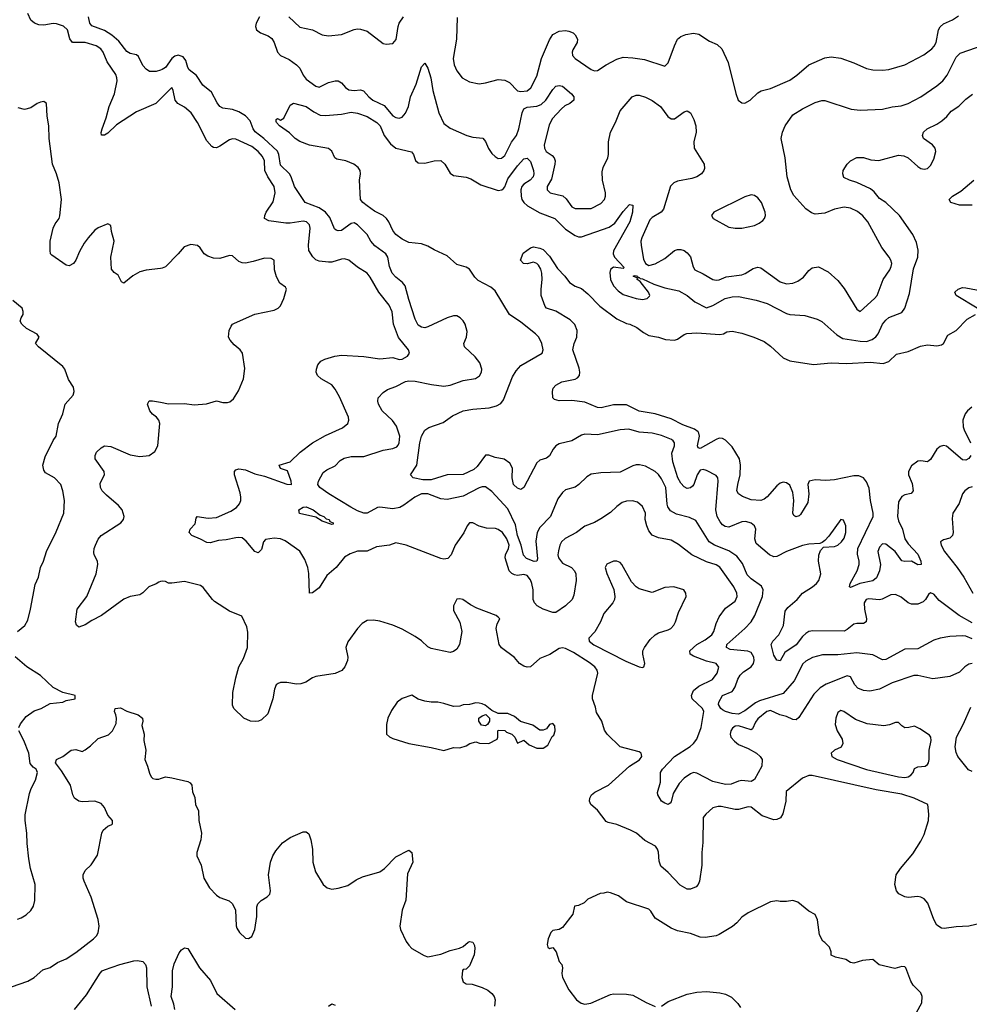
# Model space of a CAD drawing. Header units: inches. Extents: x 1934316 to 2140091, y 524953 to 667329.
# Tile 165 of 256: x 2039120 to 2045052, y 601422 to 607573. Entities that reach past the tile are written whole.
import ezdxf

# ---------------------------------------------------------------- set-up
doc = ezdxf.new("R2010")
doc.units = ezdxf.units.IN
doc.header["$MEASUREMENT"] = 0
doc.layers.add('C0630', color=7, linetype='Continuous')
doc.layers.add('C0640', color=7, linetype='Continuous')

msp = doc.modelspace()

# ---------------------------------------------------------------- linework, layer by layer
at = {"layer": 'C0630', "color": 5}
for points, elevation in [([(2040000, 607079.2), (2039970, 607049), (2039850, 606997.9), (2039724.5, 606915.5), (2039670, 606864.2), (2039650, 606851.2), (2039632.1, 606852.1), (2039628.9, 606868.9), (2039634.6, 606890), (2039660.7, 606959.3), (2039679.1, 607030), (2039713.3, 607110), (2039729.1, 607190), (2039727.8, 607210), (2039720.2, 607230), (2039666.4, 607310), (2039641.7, 607370), (2039627.5, 607390), (2039597.6, 607410), (2039530.1, 607429.9), (2039450, 607431.1), (2039433.9, 607453.9), (2039419.4, 607510), (2039392.9, 607532.9), (2039350, 607547.3), (2039330, 607548.2), (2039270, 607538.4), (2039240.7, 607540.7), (2039212.8, 607550), (2039190.5, 607570), (2039170, 607610.8)], 280), ([(2040000, 607258.2), (2039972, 607250), (2039930, 607249.7), (2039910, 607263.5), (2039890, 607286.6), (2039862.5, 607342.5), (2039850, 607353.5), (2039810, 607362.4), (2039790, 607374.5), (2039738.6, 607438.6), (2039695.9, 607475.9), (2039650, 607504.5), (2039570, 607534), (2039558.9, 607550), (2039549.6, 607590)], 260), ([(2040000, 606018.6), (2039910, 606007.7), (2039870, 605997.5), (2039827.6, 605972.4), (2039770, 605926.5), (2039755.7, 605935.7), (2039736.3, 605976.3), (2039710, 605993), (2039693.7, 606013.7), (2039688.6, 606090), (2039709.3, 606190), (2039694.2, 606250), (2039690, 606288), (2039670, 606297), (2039610, 606272.6), (2039590, 606256.9), (2039547.4, 606210), (2039523.9, 606176.1), (2039494.6, 606125.4), (2039471.8, 606070), (2039456.1, 606050), (2039430, 606035.1), (2039410, 606039.7), (2039321.6, 606101.6), (2039313.6, 606110), (2039309.7, 606129.8), (2039311.1, 606190), (2039328.6, 606270), (2039341.8, 606298.2), (2039366, 606330), (2039371.9, 606348.1), (2039380.5, 606450), (2039366.8, 606553.2), (2039350, 606609), (2039324.7, 606670), (2039304.2, 606830), (2039302.4, 606910), (2039291.5, 606970), (2039288, 607050), (2039270, 607062), (2039250, 607057.2), (2039230, 607049.3), (2039190, 607021.6), (2039150, 607012), (2039110, 607022.9)], 320), ([(2039106, 603750), (2039151.3, 603788.7), (2039170, 603821), (2039188.5, 603890), (2039216.3, 604043.7), (2039238, 604090), (2039249.7, 604150.3), (2039269.4, 604190), (2039287, 604250), (2039347.7, 604372.3), (2039395.1, 604490), (2039399.5, 604570), (2039389.6, 604630.4), (2039376.9, 604670), (2039337.6, 604710), (2039281.5, 604741.5), (2039270, 604759.3), (2039265.7, 604790), (2039278.7, 604841.3), (2039330, 604944), (2039347.3, 604970), (2039362, 605050), (2039389.2, 605110), (2039404, 605170), (2039453.6, 605226.4), (2039460.9, 605250), (2039457, 605277), (2039424.1, 605324.1), (2039401.6, 605390), (2039390, 605406.6), (2039237.2, 605530), (2039219, 605550), (2039242, 605590), (2039230, 605608), (2039163.7, 605643.7), (2039134, 605670), (2039124, 605690), (2039129.3, 605710.7), (2039142, 605730), (2039142, 605750), (2039135.3, 605770), (2039078, 605818)], 340), ([(2040000, 604062.7), (2039990, 604059.3), (2039972.5, 604047.5), (2039927.7, 604030), (2039888.6, 603991.4), (2039870, 603980.7), (2039810, 603969.7), (2039770, 603952.8), (2039630.2, 603849.8), (2039570, 603820.4), (2039530, 603792.3), (2039490, 603776.9), (2039474, 603790), (2039468.6, 603810), (2039479.8, 603890), (2039539.4, 603970), (2039598.4, 604110), (2039607.8, 604170), (2039605.6, 604190), (2039586.3, 604230), (2039584.2, 604244.2), (2039585.7, 604270), (2039592.8, 604290), (2039610, 604327.7), (2039629.7, 604350), (2039752.7, 604430), (2039769.2, 604450), (2039772.3, 604470), (2039759.5, 604510), (2039738, 604538), (2039661.9, 604601.9), (2039635.1, 604630), (2039624.4, 604650), (2039622.5, 604677.5), (2039649.6, 604730), (2039647.8, 604750), (2039592.6, 604830), (2039591.1, 604850), (2039599.7, 604870), (2039630, 604898.7), (2039650, 604910.4), (2039690, 604906), (2039810, 604855.3), (2039870, 604843.7), (2039929.6, 604850.4), (2039965.1, 604874.9), (2039983.7, 604910), (2039994.7, 605050), (2039988.6, 605070), (2039974.7, 605090), (2039949, 605109), (2039932.4, 605130), (2039917.6, 605170), (2039928.6, 605191.4), (2039950, 605192), (2040000, 605182.5)], 320), ([(2039114.1, 603150), (2039125.6, 603174.4), (2039161.2, 603218.8), (2039210, 603255.5), (2039254.2, 603270), (2039310, 603300.1), (2039389, 603310), (2039410, 603320.4), (2039466, 603330), (2039466, 603350), (2039390, 603369.2), (2039330, 603400.9), (2039250, 603476), (2039164, 603530), (2039092.1, 603592.1)], 340), ([(2039070, 601530.3), (2039170, 601566), (2039210, 601588.9), (2039263.8, 601636.2), (2039310, 601651.4), (2039356.3, 601683.7), (2039410, 601706.8), (2039470, 601744.6), (2039580.7, 601830), (2039600.7, 601850), (2039611.2, 601868.8), (2039616.9, 601910), (2039611.3, 601951.3), (2039567.6, 602090), (2039522.7, 602190), (2039516, 602210), (2039517.2, 602230), (2039530, 602258), (2039566.6, 602293.4), (2039605.8, 602354.2), (2039634, 602490), (2039642.4, 602510), (2039670, 602534.9), (2039695.6, 602544.4), (2039700.9, 602550), (2039699.3, 602570), (2039670, 602603.7), (2039650.8, 602650.8), (2039630, 602675.8), (2039590, 602689.8), (2039510, 602686), (2039490, 602691.1), (2039463.5, 602710), (2039453, 602730), (2039437.6, 602790), (2039381, 602881), (2039344.7, 602930), (2039349.8, 602950.2), (2039390, 602970.3), (2039440.9, 603010), (2039470, 603013.1), (2039510, 603000.5), (2039530, 603010.4), (2039562.7, 603037.3), (2039610, 603082.8), (2039675.1, 603104.9), (2039699.7, 603130), (2039723.5, 603176.5), (2039725.4, 603210), (2039721.7, 603230), (2039711.5, 603250), (2039715.6, 603270), (2039750, 603274.2), (2039790, 603252.1), (2039860.3, 603230), (2039886.5, 603210), (2039890.1, 603190), (2039883.8, 603163.8), (2039898, 603110), (2039896.1, 603070), (2039908, 603010), (2039902.6, 602950), (2039919.3, 602910), (2039930, 602864.7), (2039941.7, 602841.7), (2039952.5, 602832.5), (2039970, 602828), (2039990, 602828.4), (2040000, 602831.8)], 320), ([(2039106.8, 601953.2), (2039130, 601962), (2039160.1, 601979.9), (2039190, 602006.8), (2039206.2, 602033.8), (2039215.1, 602070), (2039215.8, 602170), (2039188, 602270), (2039176.3, 602330), (2039166.5, 602426.5), (2039165.1, 602490), (2039154, 602570), (2039154.2, 602605.8), (2039181.4, 602738.6), (2039191, 602769), (2039218.2, 602821.8), (2039232.3, 602870), (2039222.9, 602890), (2039203.4, 602903.4), (2039186.3, 602926.3), (2039177.9, 602990), (2039145.2, 603070), (2039114.9, 603130)], 340), ([(2039461.7, 601390), (2039538.3, 601481.7), (2039623.2, 601616.8), (2039635.1, 601630), (2039650, 601637.1), (2039745.6, 601670), (2039834, 601694), (2039855.6, 601695.6), (2039888.7, 601688.7), (2039906, 601670), (2039911.6, 601650), (2039913.8, 601530), (2039941.6, 601410)], 280)]:
    msp.add_lwpolyline(points, dxfattribs=dict(at, elevation=elevation))
at = {"layer": 'C0640', "color": 5}
for points, elevation in [([(2041852.9, 607587.1), (2041848.6, 607450), (2041828.1, 607330), (2041834.6, 607290), (2041850, 607254), (2041884, 607210), (2041930, 607184.9), (2041990, 607173), (2042030, 607178.4), (2042110, 607198.7), (2042150, 607195.8), (2042179.4, 607179.4), (2042229.1, 607129.1), (2042250, 607123.1), (2042290, 607127.9), (2042313.6, 607146.4), (2042350, 607220.3), (2042380.1, 607330), (2042430, 607446.9), (2042450, 607479.2), (2042490, 607501.3), (2042530, 607506), (2042550, 607502), (2042578, 607490), (2042590, 607478), (2042603.6, 607450), (2042601.6, 607430), (2042575.4, 607384.6), (2042570.2, 607370), (2042573, 607350), (2042590.2, 607330), (2042690, 607260.8), (2042710, 607252.8), (2042730, 607254.3), (2042783.2, 607290), (2042850, 607326.9), (2042890, 607337.7), (2042950, 607334.5), (2043023.2, 607323.2), (2043150, 607281.6), (2043170, 607304), (2043209.8, 607410), (2043230, 607450.3), (2043250, 607467.6), (2043280.5, 607479.5), (2043330, 607487.7), (2043362, 607482), (2043430, 607437.6), (2043477.9, 607417.9), (2043505.8, 607390), (2043544.8, 607304.8), (2043592.6, 607112.6), (2043608.7, 607070), (2043630, 607052.7), (2043650, 607050.4), (2043682.9, 607070), (2043730, 607116.5), (2043752.7, 607127.3), (2043810, 607142.3), (2043930, 607194.1), (2043974.9, 607225.1), (2044050, 607290.2), (2044150, 607335.2), (2044190, 607340.2), (2044250, 607331.4), (2044330, 607303.2), (2044408.8, 607268.8), (2044450, 607258.9), (2044510, 607256.8), (2044550, 607261.5), (2044650, 607291.1), (2044767, 607353), (2044818.5, 607390), (2044833.2, 607406.8), (2044844.6, 607430), (2044859.4, 607510), (2044870, 607528.8), (2044890, 607546.7), (2044947.7, 607572.3), (2044983.6, 607596.4)], 280), ([(2040617.3, 607590), (2040598, 607550), (2040593.7, 607530), (2040599.2, 607510), (2040624.6, 607490), (2040671.6, 607471.6), (2040695.7, 607455.7), (2040710, 607430.4), (2040730, 607369.3), (2040749.7, 607349.7), (2040804.4, 607324.4), (2040850.1, 607290), (2040869.7, 607269.7), (2040890, 607225.8), (2040910, 607200.5), (2040970, 607156.5), (2040990, 607150.2), (2041050, 607180.9), (2041090, 607191.2), (2041110, 607191.3), (2041130, 607178.9), (2041154.4, 607150), (2041175.5, 607135.5), (2041210, 607129.5), (2041250, 607134.7), (2041268.8, 607128.8), (2041302, 607090), (2041325.6, 607070), (2041395.9, 607035.9), (2041450, 606972.2), (2041470, 606960.7), (2041490, 606957.3), (2041510, 606963.1), (2041530.6, 606989.4), (2041549.8, 607030), (2041561.5, 607090), (2041597.7, 607170), (2041630, 607278.8), (2041650, 607300.7), (2041670, 607270.7), (2041688.5, 607210), (2041701.3, 607130), (2041738.3, 606990), (2041770, 606924.6), (2041810, 606895.8), (2041912.4, 606850), (2041950, 606838.2), (2042012.9, 606832.9), (2042030, 606812.7), (2042048.7, 606768.7), (2042070, 606737.6), (2042090, 606718), (2042110, 606706.5), (2042130, 606708.1), (2042150, 606724.7), (2042192.8, 606807.2), (2042222.9, 606850), (2042237.9, 606890), (2042259.9, 606990), (2042270, 607015), (2042290, 607026.7), (2042350, 607033.2), (2042376.9, 607043.1), (2042407.6, 607070), (2042450, 607137.1), (2042470, 607156.4), (2042490, 607161.3), (2042510, 607157), (2042566.4, 607110), (2042581.6, 607090), (2042581.6, 607070), (2042557.1, 607050), (2042525.1, 607034.9), (2042503.6, 607016.4), (2042447.3, 606952.7), (2042426.7, 606913.3), (2042397.1, 606790), (2042397.6, 606770), (2042408.8, 606748.8), (2042445.3, 606725.3), (2042458.3, 606710), (2042464.1, 606690), (2042463.6, 606670), (2042442.6, 606577.4), (2042415.3, 606530), (2042414, 606510), (2042434, 606490), (2042512, 606472), (2042534, 606454), (2042570, 606403.8), (2042590, 606392.7), (2042690, 606392.4), (2042750, 606423.6), (2042772.5, 606450), (2042779.8, 606470), (2042779.5, 606490), (2042760.6, 606570), (2042757.9, 606622.1), (2042764.6, 606650), (2042793.6, 606710), (2042797.8, 606730), (2042797.8, 606810), (2042809.9, 606870), (2042842, 606930), (2042870, 607002.8), (2042945.2, 607090), (2042970, 607100.4), (2042990, 607100.3), (2043030, 607088.7), (2043070, 607068.8), (2043122, 607030), (2043168.1, 606968.1), (2043190, 606953.1), (2043210, 606953.4), (2043270, 606996.4), (2043290, 607003), (2043310.3, 606990.3), (2043330.5, 606950), (2043343.8, 606910), (2043344.9, 606870), (2043332, 606810), (2043332.4, 606770), (2043395.5, 606670), (2043397.5, 606642.5), (2043394, 606630), (2043379.1, 606610), (2043349.1, 606590.9), (2043318.9, 606581.1), (2043230, 606564.9), (2043206.3, 606553.7), (2043186.4, 606533.6), (2043142.2, 606390), (2043127.6, 606370), (2043070, 606337.8), (2043056.7, 606323.3), (2043006, 606210), (2043000.6, 606190), (2043001.3, 606161.3), (2043015.8, 606075.8), (2043028.4, 606050), (2043050, 606038), (2043090, 606046.7), (2043150, 606081.5), (2043210, 606131.6), (2043230, 606137.7), (2043250, 606137.3), (2043270, 606130.2), (2043290, 606115.6), (2043310, 606091.7), (2043327.8, 606027.8), (2043338.4, 606010), (2043390, 605986), (2043450, 605950.2), (2043470, 605945), (2043490, 605946.8), (2043533.5, 605966.5), (2043630, 605979.5), (2043652.3, 605987.7), (2043701.3, 606018.7), (2043730, 606027.3), (2043750, 606022.2), (2043870, 605934.7), (2043910, 605922.7), (2043950, 605926), (2043981.1, 605938.9), (2044015.8, 605964.2), (2044050, 606006.7), (2044070, 606022.4), (2044110, 606028.4), (2044170, 605996.5), (2044230, 605943.1), (2044270, 605893.4), (2044350, 605763.8), (2044370, 605750.4), (2044460.3, 605830), (2044475.7, 605850), (2044514.2, 605950), (2044555.8, 606010), (2044564.8, 606030), (2044567, 606050), (2044561.6, 606070), (2044551.6, 606090), (2044505.2, 606150), (2044418.4, 606310), (2044387.5, 606347.5), (2044354.2, 606374.2), (2044310, 606395.7), (2044270, 606400.9), (2044210.7, 606389.3), (2044150, 606363.1), (2044090, 606357.7), (2044066.4, 606366.4), (2044031.3, 606391.3), (2043955.2, 606475.2), (2043937.8, 606510), (2043914, 606590), (2043902.4, 606710), (2043876.3, 606830), (2043885.1, 606870), (2043901.1, 606910), (2043950, 606977.6), (2044010, 607015.3), (2044090, 607054.4), (2044130, 607068.2), (2044150, 607067.7), (2044314.6, 607014.6), (2044370, 607008.5), (2044510, 607013.4), (2044570, 607027.6), (2044625.5, 607034.5), (2044670, 607048.9), (2044748.8, 607091.2), (2044850, 607159.7), (2044887.2, 607190), (2044914.1, 607225.9), (2044970, 607339.5), (2044995.7, 607364.3), (2045144, 607416)], 260), ([(2040801.6, 607590), (2040870, 607526.3), (2040950, 607510.3), (2041010, 607478.4), (2041050, 607472.2), (2041130, 607480.3), (2041210, 607510.4), (2041230, 607514.9), (2041250, 607512.7), (2041290, 607500.5), (2041390, 607423.8), (2041410, 607420.5), (2041450, 607424.9), (2041471.3, 607448.7), (2041483.5, 607530), (2041490.7, 607550), (2041517, 607590)], 280), ([(2045070, 603705.2), (2045030, 603721.5), (2045010, 603723.1), (2044930, 603719.7), (2044870.3, 603709.7), (2044830, 603696.2), (2044730, 603641.7), (2044650, 603639.5), (2044530, 603575.3), (2044510, 603573.7), (2044450, 603604.8), (2044350, 603618.4), (2044230, 603605), (2044135.2, 603604.8), (2044072.1, 603588), (2044030, 603566), (2044011.5, 603548.5), (2043957.6, 603442.4), (2043890, 603363.7), (2043741.7, 603318.3), (2043715.7, 603304.3), (2043650, 603255.4), (2043610, 603234.8), (2043570, 603238.1), (2043529.9, 603249.9), (2043510, 603262), (2043499.2, 603270), (2043484.9, 603295.1), (2043487, 603310), (2043509.5, 603350), (2043570, 603376.3), (2043576.7, 603383.3), (2043590, 603404.4), (2043606.9, 603453.1), (2043621.3, 603478.7), (2043641.8, 603498.2), (2043689.9, 603530), (2043703.8, 603550), (2043708.7, 603570), (2043706.7, 603590), (2043690, 603620.2), (2043668.8, 603628.8), (2043558.4, 603638.4), (2043535.8, 603650), (2043537.6, 603670), (2043650.8, 603770), (2043689.4, 603810.6), (2043711.6, 603850), (2043760.3, 603970), (2043764.8, 604010), (2043753.7, 604033.7), (2043690, 604079.8), (2043664.9, 604104.9), (2043635.7, 604175.7), (2043600.4, 604220.4), (2043550, 604255.6), (2043461.3, 604290), (2043427, 604310), (2043344.2, 604444.2), (2043303.5, 604463.5), (2043223.6, 604483.6), (2043185.1, 604505.1), (2043169.1, 604529.1), (2043165.3, 604545.3), (2043156.2, 604650), (2043130, 604703.9), (2043111.5, 604731.5), (2043090, 604749.8), (2043030, 604782.8), (2042991.6, 604791.6), (2042970, 604790.8), (2042950, 604786.4), (2042870, 604745.8), (2042750, 604742.7), (2042690, 604733.3), (2042662.7, 604717.3), (2042612, 604668), (2042590, 604653.3), (2042530, 604635.6), (2042510, 604619.6), (2042480.8, 604579.2), (2042436.5, 604470), (2042370, 604399.8), (2042353.4, 604370), (2042344.5, 604315.5), (2042354.9, 604205.1), (2042350.3, 604189.7), (2042332.8, 604187.3), (2042286.2, 604206.2), (2042268.1, 604228.1), (2042253.5, 604290), (2042229.6, 604350), (2042217.8, 604417.8), (2042170, 604516), (2042070, 604624.8), (2042030, 604654.2), (2042010, 604654.5), (2041990, 604648.3), (2041890, 604597), (2041790, 604574.8), (2041750, 604578.9), (2041670, 604611.4), (2041630, 604610.9), (2041588.4, 604590), (2041520.4, 604539.6), (2041494.2, 604525.8), (2041450, 604516), (2041370, 604527.6), (2041354.4, 604525.6), (2041290, 604490.6), (2041270.5, 604489.5), (2041230, 604504.4), (2041188, 604528), (2041050.6, 604610), (2040994.7, 604650), (2040983.4, 604670), (2040986.2, 604690), (2041016.1, 604743.9), (2041038.6, 604761.4), (2041090, 604786.4), (2041121.8, 604818.2), (2041146.2, 604833.8), (2041190, 604843.5), (2041270, 604843.6), (2041390, 604883.3), (2041450, 604893), (2041475.2, 604904.8), (2041484.8, 604915.2), (2041491.2, 604930), (2041493.7, 604970), (2041472.9, 605032.9), (2041448.5, 605068.5), (2041385.3, 605130), (2041361.2, 605170), (2041356.8, 605190), (2041359.8, 605210), (2041390, 605244), (2041418.5, 605261.5), (2041470, 605280.2), (2041530, 605313.2), (2041550, 605317.2), (2041590, 605314.9), (2041692.7, 605292.7), (2041770, 605283.8), (2041809.8, 605290.2), (2041890, 605317.7), (2041968.4, 605331.5), (2041992.5, 605347.5), (2042004.7, 605370), (2042006.3, 605390), (2041993.6, 605430), (2041965.6, 605465.6), (2041898.7, 605530), (2041895.1, 605550), (2041910.9, 605590), (2041914.6, 605625.4), (2041903.1, 605670), (2041890, 605691.2), (2041870.6, 605710.6), (2041850, 605722), (2041830, 605723.1), (2041790, 605709.8), (2041670, 605653.7), (2041650, 605648.6), (2041631, 605651), (2041610, 605663.5), (2041590, 605702), (2041550, 605823.7), (2041527.8, 605910), (2041511.8, 605931.8), (2041470, 605965.1), (2041447.1, 605990), (2041430.7, 606030), (2041419.8, 606090), (2041406.8, 606110), (2041339.1, 606159.1), (2041314, 606190), (2041291.2, 606231.2), (2041230, 606291), (2041210, 606304), (2041190, 606300.5), (2041130, 606256.3), (2041110, 606253.3), (2041097.7, 606257.7), (2041086.8, 606266.8), (2041056.7, 606336.7), (2041029.5, 606369.5), (2040990, 606397.3), (2040904.2, 606430), (2040836.9, 606530), (2040816.8, 606590), (2040805, 606610), (2040750, 606664), (2040739.9, 606730), (2040730.3, 606750.3), (2040645.3, 606830), (2040592, 606872), (2040579.2, 606890), (2040560.8, 606940.8), (2040530, 606972.9), (2040490, 606998), (2040450, 607010.8), (2040390, 607019.8), (2040370, 607031.2), (2040353.5, 607053.5), (2040319.2, 607119.2), (2040264.1, 607164.1), (2040224.6, 607224.6), (2040179.4, 607259.4), (2040170, 607274.5), (2040158.6, 607318.6), (2040141.3, 607341.3), (2040110, 607350.6), (2040090, 607345.8), (2040069.7, 607330.3), (2040030, 607274.5), (2040010, 607261.1), (2040000, 607258.2)], 260), ([(2045070, 603550.9), (2045050, 603547.5), (2045023.2, 603530), (2044990, 603495.6), (2044930, 603469), (2044824.5, 603455.5), (2044730, 603474.9), (2044705.1, 603474.9), (2044570, 603430.5), (2044490, 603391.4), (2044430, 603378), (2044390, 603381.2), (2044356.1, 603396.1), (2044337.5, 603417.4), (2044310, 603466.9), (2044290, 603473.9), (2044158.7, 603421.3), (2044121.1, 603398.9), (2044081.5, 603358.5), (2043986.4, 603213.6), (2043970, 603199.3), (2043950, 603200.6), (2043910, 603219.9), (2043869.4, 603229.4), (2043810, 603257.1), (2043788.2, 603251.8), (2043730, 603204.6), (2043715.5, 603184.5), (2043698.1, 603141.9), (2043690, 603136.7), (2043610, 603160.9), (2043590, 603159.2), (2043572.7, 603147.3), (2043562.4, 603130), (2043557.8, 603110), (2043563, 603090), (2043584.6, 603064.6), (2043610, 603045.3), (2043670, 603019.9), (2043722.1, 602990), (2043746.4, 602970), (2043759, 602950), (2043755.2, 602910), (2043710, 602825.6), (2043690, 602814.2), (2043630, 602820.5), (2043610, 602816.7), (2043563.7, 602796.3), (2043530, 602794.1), (2043450, 602814), (2043350, 602866.1), (2043330, 602869.9), (2043310, 602861.6), (2043270, 602834.4), (2043239, 602801), (2043202.2, 602737.8), (2043190, 602686.6), (2043182.5, 602677.5), (2043170, 602669.8), (2043150, 602678), (2043129.7, 602690), (2043107.1, 602730), (2043104.8, 602744.8), (2043122.7, 602810), (2043123.6, 602870), (2043135.8, 602890), (2043210.5, 602970), (2043307.9, 603032.1), (2043328.5, 603050), (2043350, 603077.8), (2043376.2, 603150), (2043393.1, 603250), (2043385.3, 603270), (2043321, 603330), (2043316.1, 603350), (2043330, 603381.3), (2043363.4, 603410), (2043448.6, 603451.4), (2043476.8, 603490), (2043486.8, 603526.8), (2043471.1, 603551.1), (2043410, 603564.9), (2043330, 603596.4), (2043308.5, 603610), (2043307.2, 603630), (2043349.3, 603670), (2043401.3, 603698.7), (2043443.6, 603730), (2043455.7, 603750), (2043470, 603800.3), (2043490, 603841.5), (2043530, 603895.9), (2043590, 603940.2), (2043602.3, 603970), (2043599, 603990), (2043581.9, 604030), (2043492.9, 604152.9), (2043470, 604166.2), (2043410, 604186.1), (2043318, 604230), (2043234.7, 604294.7), (2043190, 604320.3), (2043110, 604335.3), (2043070, 604352.4), (2043050, 604380.3), (2043037.3, 604410), (2043028.2, 604450), (2043028.5, 604490), (2043010.9, 604530.9), (2042979.1, 604559.1), (2042947.2, 604567.2), (2042910, 604564.4), (2042884.5, 604555.5), (2042849.4, 604530.6), (2042810, 604494), (2042750, 604454), (2042710, 604431.2), (2042650, 604408.4), (2042599, 604370), (2042527.8, 604332.2), (2042505.3, 604310), (2042494, 604290), (2042484.9, 604255.1), (2042481.5, 604230), (2042484.9, 604210), (2042510, 604177.9), (2042567.5, 604150), (2042586.3, 604130), (2042594.4, 604110), (2042595.4, 604070), (2042582, 603978), (2042570.2, 603950), (2042530, 603911.1), (2042470, 603869), (2042450, 603868.8), (2042389.2, 603890), (2042353.3, 603910), (2042335.9, 603930), (2042328.4, 603950), (2042326.7, 604010), (2042318.5, 604050), (2042310, 604073.3), (2042290, 604099.9), (2042270, 604106), (2042230, 604101), (2042210, 604104.8), (2042193.3, 604113.3), (2042178.5, 604130), (2042153, 604210), (2042154.3, 604230), (2042173.1, 604270), (2042176.7, 604290), (2042163.6, 604330), (2042135, 604370), (2042110, 604387.6), (2042093.3, 604393.3), (2042036.9, 604396.9), (2041990, 604407.7), (2041950, 604429.7), (2041930, 604429.6), (2041914.6, 604410), (2041893.6, 604366.4), (2041840.9, 604290), (2041815.5, 604230), (2041794, 604206), (2041770, 604202.8), (2041750, 604206.7), (2041534.7, 604290), (2041470, 604303.6), (2041430, 604289.6), (2041350, 604280.5), (2041290, 604252.3), (2041230, 604253), (2041184.7, 604235.3), (2041150, 604215.8), (2041096.8, 604150), (2041038.7, 604101.3), (2040990, 604023.4), (2040950, 603991.2), (2040930, 603989.3), (2040926.2, 604113.8), (2040919.6, 604150), (2040900.4, 604200.4), (2040870, 604252.3), (2040777.9, 604317.9), (2040750, 604329.2), (2040710, 604334.1), (2040655.4, 604324.6), (2040642.4, 604310), (2040630, 604262), (2040610, 604241.7), (2040590, 604249.8), (2040535.6, 604315.6), (2040510, 604334.9), (2040490, 604338.8), (2040470, 604336.6), (2040410, 604323.7), (2040361.2, 604318.8), (2040310, 604305.4), (2040290, 604306.9), (2040250, 604328.5), (2040195.1, 604350), (2040179.5, 604370), (2040185.1, 604390), (2040216.4, 604423.6), (2040221.7, 604458.3), (2040229.2, 604470), (2040297.9, 604457.9), (2040350, 604462.3), (2040438.3, 604501.7), (2040474.1, 604525.9), (2040492.3, 604547.7), (2040500.7, 604570), (2040502.2, 604590), (2040497.7, 604617.7), (2040461.5, 604730), (2040462, 604750), (2040470, 604760.4), (2040490, 604767.7), (2040530, 604761), (2040590, 604735.3), (2040650, 604721.7), (2040789.7, 604670.3), (2040817.2, 604670), (2040815.3, 604690), (2040793.6, 604753.6), (2040750, 604768.4), (2040740.7, 604790), (2040810, 604811.5), (2040871.2, 604870), (2040950, 604930.1), (2041030, 604975.2), (2041137.3, 605022.7), (2041169.7, 605050), (2041176.8, 605070), (2041173.1, 605090), (2041116.9, 605216.9), (2041090, 605264.2), (2041070, 605290.9), (2041003, 605330), (2040980.5, 605350), (2040972.6, 605370), (2040973.7, 605390), (2040982.6, 605417.4), (2041000.5, 605439.5), (2041027.2, 605452.8), (2041089, 605471), (2041130, 605476.9), (2041270, 605469.3), (2041370, 605453.1), (2041450, 605461.5), (2041490, 605449.2), (2041510, 605451.8), (2041542.9, 605470), (2041554.3, 605490), (2041549.7, 605510), (2041486.7, 605586.7), (2041456, 605670), (2041447.1, 605747.1), (2041428.8, 605788.8), (2041362.8, 605870), (2041310, 605964.7), (2041290, 605989.7), (2041230, 606026.2), (2041175.8, 606070), (2041150, 606078.3), (2041130, 606077), (2041070, 606057.7), (2041050, 606057.1), (2040990, 606064.6), (2040970, 606073.1), (2040950.5, 606090.5), (2040926, 606130), (2040924.1, 606164.1), (2040934.7, 606270), (2040930.8, 606290.8), (2040910.9, 606310), (2040890, 606314.9), (2040810, 606301.2), (2040781.7, 606301.7), (2040676.6, 606316.6), (2040649.7, 606329.7), (2040651.1, 606350), (2040660.7, 606370), (2040704.5, 606435.5), (2040715.8, 606490), (2040709.2, 606530), (2040669.5, 606590), (2040651.7, 606630), (2040648.8, 606690), (2040637.5, 606717.5), (2040609.3, 606749.3), (2040570, 606780.7), (2040470, 606827.2), (2040450, 606828.7), (2040430, 606823), (2040370, 606781.6), (2040350, 606773.1), (2040330, 606773.7), (2040320.6, 606780.6), (2040290, 606816.3), (2040231.4, 606931.4), (2040191.9, 606990), (2040150, 607025.6), (2040108.7, 607048.7), (2040091.6, 607070), (2040079.8, 607130), (2040070, 607149.6), (2040000, 607079.2)], 280), ([(2045070, 603804.3), (2044989.1, 603850), (2044863.7, 603943.7), (2044830, 603984.7), (2044810, 603992.6), (2044797.3, 603982.7), (2044778.4, 603950), (2044764.3, 603935.7), (2044730, 603921.8), (2044690, 603921), (2044670, 603928.9), (2044626, 603966), (2044590, 603982.1), (2044561, 603979), (2044508.2, 603951.8), (2044490, 603949.4), (2044424.6, 603955.4), (2044406.9, 603950), (2044395.9, 603930), (2044396.8, 603890), (2044410.2, 603830), (2044408.2, 603810), (2044390, 603800.9), (2044350, 603801), (2044330, 603796.2), (2044290, 603762.2), (2044270, 603753), (2044074.7, 603754.7), (2044050, 603750.6), (2044030, 603738.7), (2044010, 603718.4), (2043970, 603668.1), (2043900.1, 603619.9), (2043870, 603567.8), (2043850, 603572.6), (2043830, 603603), (2043813.7, 603670), (2043825.1, 603690), (2043861.6, 603730), (2043890.9, 603789.1), (2043902.4, 603877.6), (2043918.6, 603901.4), (2043976.5, 603950), (2044010.8, 603990), (2044073, 604030), (2044097, 604050), (2044112, 604070), (2044123.9, 604110), (2044110.8, 604190), (2044112.9, 604227.1), (2044122.2, 604257.7), (2044142, 604278), (2044210, 604281.6), (2044230, 604289.3), (2044253.8, 604310), (2044270, 604332.7), (2044280.8, 604370), (2044280.4, 604410), (2044266, 604446), (2044250, 604449.3), (2044173.7, 604346.3), (2044150, 604318.4), (2044133.2, 604306.8), (2044119, 604301), (2044050, 604296.8), (2044010, 604287.9), (2043910, 604250.6), (2043850, 604218.9), (2043830, 604217.4), (2043803, 604230), (2043721, 604301), (2043711.9, 604330), (2043718.4, 604390), (2043710.9, 604410), (2043690, 604427), (2043657, 604437), (2043630, 604435.9), (2043550, 604402.6), (2043526.1, 604406.1), (2043510, 604417.2), (2043495.7, 604435.7), (2043477.5, 604470), (2043468.1, 604510), (2043484.1, 604690), (2043480.3, 604710), (2043470, 604725.1), (2043410, 604757.3), (2043390, 604762.7), (2043370, 604758), (2043351.4, 604728.6), (2043330.7, 604669.3), (2043322.2, 604657.8), (2043310, 604647.3), (2043290, 604643.9), (2043270, 604654.2), (2043250, 604676.4), (2043231.7, 604710), (2043199.4, 604810), (2043194.8, 604865.2), (2043209.7, 604910), (2043209.6, 604930), (2043201.7, 604941.7), (2043192.3, 604950), (2043130, 604975.4), (2043070, 604989.8), (2042990, 604995.8), (2042925.9, 605014.1), (2042870, 605011.1), (2042730, 604978.9), (2042650, 604983.5), (2042630, 604978), (2042570, 604942), (2042490, 604923.5), (2042470, 604911.1), (2042451.7, 604890), (2042430, 604847.8), (2042410, 604833.7), (2042370, 604820.8), (2042350, 604804), (2042270, 604649.3), (2042250, 604637.6), (2042230, 604645.4), (2042205.3, 604670), (2042196.5, 604710), (2042199.1, 604770), (2042182.1, 604802.1), (2042146.9, 604826.9), (2042090, 604837.8), (2042050, 604852.9), (2042028.8, 604851.2), (2041978.1, 604781.9), (2041957.9, 604762.1), (2041890, 604732.2), (2041790, 604729.9), (2041690, 604698.4), (2041638.3, 604698.3), (2041579, 604710), (2041562, 604730), (2041601.2, 604790), (2041619.3, 604930), (2041630, 604970.6), (2041650, 605008.2), (2041675.5, 605024.5), (2041764.7, 605055.3), (2041822.9, 605097.1), (2041890, 605129.2), (2041950, 605140.6), (2042052.5, 605147.5), (2042099.1, 605160.9), (2042125.9, 605174.1), (2042142.8, 605197.2), (2042198.8, 605341.2), (2042220.7, 605379.3), (2042250, 605412.6), (2042383.7, 605490), (2042389.6, 605510), (2042382.4, 605550), (2042362, 605590), (2042342, 605610), (2042250, 605682.3), (2042179.8, 605730), (2042090, 605878), (2042062.4, 605902.4), (2041983.9, 605943.9), (2041963.3, 605963.3), (2041930, 606013.3), (2041910, 606026), (2041850, 606042.4), (2041790, 606098.4), (2041710, 606134.3), (2041670, 606158.8), (2041630, 606172.8), (2041550, 606180.8), (2041510, 606201.5), (2041469.8, 606230), (2041450, 606256.3), (2041426.6, 606310), (2041411.4, 606331.4), (2041390, 606349.3), (2041337.1, 606377), (2041290, 606409), (2041263.9, 606430), (2041248.7, 606450), (2041243.1, 606570), (2041248.3, 606610), (2041246.3, 606630), (2041235.1, 606650), (2041207.3, 606670), (2041157, 606690), (2041101.5, 606701.5), (2041089.5, 606710), (2041070, 606751.6), (2041050, 606768), (2040930, 606788.5), (2040870, 606811.2), (2040841.3, 606830), (2040806.1, 606866.1), (2040742.7, 606910), (2040723.7, 606930), (2040722.7, 606937.3), (2040722, 606950), (2040730, 606956), (2040750, 606946), (2040770, 606958), (2040810, 607038), (2040829.6, 607050.4), (2040910, 607030.2), (2040956.7, 606996.7), (2040997, 606977), (2041030, 606974.7), (2041130, 606983.1), (2041190, 606995.2), (2041230, 606989), (2041290, 606967.9), (2041351.8, 606930), (2041372.3, 606910), (2041397.7, 606850), (2041436.8, 606796.8), (2041470, 606771), (2041567, 606747), (2041580.5, 606730), (2041592.8, 606692.8), (2041610, 606679.1), (2041650, 606675.8), (2041710, 606691.8), (2041750, 606692), (2041775.3, 606670), (2041810, 606613), (2041830, 606600.3), (2041910, 606588.2), (2041937.5, 606577.5), (2042001, 606541), (2042110, 606505.1), (2042131.2, 606508.8), (2042142.4, 606517.6), (2042150.9, 606529.1), (2042170, 606578.5), (2042230, 606659.6), (2042270, 606702.6), (2042290, 606708.4), (2042310, 606687.7), (2042328.7, 606631.3), (2042331.1, 606610), (2042327.1, 606590), (2042309.1, 606570), (2042270, 606544.6), (2042257.6, 606530), (2042250.2, 606510.2), (2042251.9, 606470), (2042257.4, 606450), (2042269.5, 606430), (2042292.3, 606410), (2042370, 606365.3), (2042462.3, 606330), (2042530, 606264.7), (2042590, 606224.6), (2042610, 606216.9), (2042630, 606215.6), (2042803.1, 606276.9), (2042837.8, 606302.2), (2042890, 606374), (2042930, 606418.8), (2042950, 606414), (2042948.4, 606370), (2042931.3, 606310), (2042829, 606129), (2042826.5, 606110), (2042834.9, 606090), (2042895.2, 606024.8), (2042890, 606019), (2042830, 606026.6), (2042810, 606012.3), (2042806.4, 605993.6), (2042811, 605950), (2042829.3, 605910), (2042858, 605878), (2042890, 605855.9), (2042970, 605830.8), (2043010, 605824.4), (2043039.5, 605830), (2043054.8, 605845.2), (2043056.8, 605850), (2043048.8, 605870), (2042996.2, 605936.2), (2042976.9, 605950), (2042978.4, 605958.4), (2042953.2, 605970), (2042964.7, 605975.2), (2042979.3, 605970), (2042981.3, 605961.3), (2042990, 605962), (2042995.5, 605955.5), (2043010, 605952.9), (2043080.4, 605920.4), (2043150, 605897.2), (2043238.3, 605878.3), (2043288.8, 605848.8), (2043337.6, 605810), (2043410, 605773.4), (2043450, 605788), (2043526.3, 605830), (2043570, 605841.5), (2043610, 605843.2), (2043721.5, 605821.5), (2043790, 605799.2), (2043910, 605736.5), (2043930, 605731.3), (2044025.1, 605725.1), (2044101.1, 605701.1), (2044130, 605686.4), (2044223.5, 605603.5), (2044261.3, 605581.3), (2044370, 605563.5), (2044410, 605562.6), (2044446, 605574), (2044468.9, 605591.1), (2044483.2, 605610), (2044510, 605670.4), (2044530, 605696), (2044550, 605711.5), (2044630, 605744.4), (2044649.7, 605770), (2044677.7, 605862.3), (2044704.1, 606015.9), (2044731.1, 606090), (2044733.3, 606133.3), (2044721.3, 606181.3), (2044699.7, 606230), (2044615.4, 606350), (2044530.5, 606430.5), (2044490, 606454.7), (2044458, 606498), (2044435.6, 606515.6), (2044350, 606556.2), (2044304, 606570), (2044267.8, 606587.8), (2044261.2, 606610), (2044264, 606630), (2044289, 606670), (2044309.2, 606690), (2044350, 606712.7), (2044390, 606712.4), (2044436.4, 606696.4), (2044487.2, 606692.8), (2044610, 606726.3), (2044642.9, 606722.9), (2044670.3, 606710.3), (2044730, 606656.3), (2044750, 606643.8), (2044770, 606639.1), (2044790, 606642.8), (2044810, 606661), (2044830, 606701), (2044842, 606750), (2044838, 606770), (2044822.7, 606790), (2044766, 606830), (2044758.9, 606850), (2044766.6, 606870), (2044788.5, 606891.5), (2044850, 606920.7), (2044880, 606940), (2044911.6, 606968.4), (2044938.9, 607001.1), (2044986.8, 607033.2), (2045030, 607075.3), (2045072.2, 607107.8)], 240), ([(2045070, 606413.3), (2044990, 606414), (2044936, 606430), (2044925.2, 606450), (2044947, 606470), (2044998.2, 606501.8), (2045080.5, 606570)], 220), ([(2040000, 605182.5), (2040050, 605172.9), (2040150, 605175.6), (2040210, 605166), (2040286.8, 605173.2), (2040350, 605190.8), (2040390, 605181), (2040418, 605182), (2040433.6, 605186.4), (2040456.5, 605203.5), (2040486.3, 605253.7), (2040519, 605330), (2040526, 605394), (2040511.8, 605490), (2040497.6, 605510), (2040460.6, 605540.6), (2040434.7, 605570), (2040423.9, 605590), (2040428.8, 605630), (2040441.3, 605658.7), (2040449.9, 605670.1), (2040463, 605677), (2040590, 605733.4), (2040710, 605757.3), (2040735.3, 605770), (2040750, 605784.7), (2040769.6, 605830), (2040787, 605890), (2040780.7, 605900.7), (2040745.8, 605925.8), (2040725.3, 605965.3), (2040711.2, 606010), (2040709.4, 606070), (2040690, 606081.3), (2040650, 606082.3), (2040578.9, 606061.1), (2040530, 606052.2), (2040510, 606053.6), (2040490, 606062.9), (2040450, 606097.4), (2040430, 606099.3), (2040370, 606080.1), (2040330, 606083.2), (2040294.6, 606094.6), (2040271.5, 606110), (2040246.7, 606146.7), (2040230, 606161.2), (2040190, 606168.2), (2040147, 606153), (2040110.8, 606109.3), (2040030, 606029.2), (2040010, 606019.8), (2040000, 606018.6)], 320), ([(2045061.7, 604850), (2045050, 604831.8), (2045030, 604821.7), (2045010, 604823.5), (2044910, 604908.5), (2044890, 604912.3), (2044870, 604905.7), (2044850, 604889.7), (2044810, 604824.5), (2044802, 604818), (2044790, 604811.5), (2044750, 604817.4), (2044730, 604815.3), (2044690, 604786.3), (2044671.3, 604750), (2044672.3, 604730), (2044694.3, 604674.3), (2044701.5, 604630), (2044687.9, 604612.1), (2044650, 604604.4), (2044630, 604593), (2044610, 604560.9), (2044603.6, 604470), (2044610, 604441.7), (2044634.5, 604390), (2044650, 604330.4), (2044670, 604299.2), (2044730, 604234), (2044748.8, 604190), (2044751.4, 604168.6), (2044730, 604166.8), (2044690, 604189.9), (2044650, 604187.1), (2044630, 604191.6), (2044588.3, 604250), (2044530, 604295.8), (2044510, 604297.6), (2044490, 604277.6), (2044480.2, 604250), (2044496.6, 604170), (2044491.7, 604130), (2044473.2, 604086.8), (2044450, 604067.1), (2044368.6, 604051.4), (2044310, 604026), (2044302.7, 604030), (2044307.1, 604050), (2044352.1, 604130), (2044363.1, 604170), (2044363.5, 604190), (2044354.1, 604234.1), (2044355.8, 604270), (2044451.6, 604470), (2044452.1, 604490), (2044433.7, 604570), (2044426.9, 604646.9), (2044410, 604685.5), (2044390.3, 604710.3), (2044362.4, 604722.4), (2044330, 604724), (2044210, 604698.2), (2044154.8, 604694.8), (2044090, 604697.5), (2044052.2, 604690), (2044042.5, 604670), (2044050.2, 604610), (2044043.8, 604556.2), (2043998.5, 604481.5), (2043990, 604473), (2043967.6, 604467.6), (2043955.8, 604475.8), (2043949.8, 604489.8), (2043955.4, 604570), (2043950, 604619.5), (2043930, 604663.9), (2043910, 604680.3), (2043890, 604684.4), (2043870, 604677.1), (2043850, 604661.4), (2043788.8, 604591.2), (2043770, 604576.4), (2043750, 604568.9), (2043690, 604572.8), (2043634.6, 604594.6), (2043609.6, 604610), (2043600.4, 604630), (2043605.2, 604670), (2043621.6, 604730), (2043622.3, 604790), (2043616.6, 604830), (2043570, 604903.7), (2043530, 604945.8), (2043510, 604956.8), (2043490, 604958.3), (2043470, 604949.9), (2043370, 604892.9), (2043358.3, 604898.3), (2043354.6, 604910), (2043366.4, 604970), (2043363.4, 604990), (2043357.4, 604997.4), (2043335, 605015), (2043262.4, 605042.4), (2043190, 605079.2), (2043090, 605109.4), (2042990, 605127.9), (2042910, 605166.7), (2042830, 605167.4), (2042751.8, 605148.2), (2042730, 605149), (2042650, 605182.3), (2042570, 605194), (2042490.9, 605190.9), (2042460.8, 605200.8), (2042449.6, 605210), (2042448, 605250), (2042453.3, 605270), (2042468.4, 605290), (2042507, 605310), (2042590, 605326.1), (2042605.2, 605334.8), (2042617.2, 605350), (2042619.9, 605370), (2042614.9, 605394.9), (2042575.6, 605510), (2042583, 605550), (2042600.4, 605590), (2042602.6, 605630), (2042587.9, 605667.9), (2042558.5, 605698.5), (2042470, 605751.9), (2042410, 605769.6), (2042401.7, 605781.7), (2042378.5, 605850), (2042377.6, 605890), (2042384, 605950), (2042380.8, 605990), (2042374.6, 606014.6), (2042360.1, 606040.1), (2042350, 606049.6), (2042330, 606058), (2042290, 606048), (2042268, 606050), (2042248, 606070), (2042265.1, 606114.9), (2042310, 606147.3), (2042330, 606153.4), (2042370, 606146), (2042390, 606137), (2042430, 606095.8), (2042479, 606019), (2042526.4, 605970), (2042554, 605930), (2042590, 605908.4), (2042630, 605894.4), (2042670, 605859.5), (2042743, 605783), (2042850, 605704.9), (2042910, 605674.4), (2042931, 605670), (2042976, 605650), (2043017.5, 605617.5), (2043050, 605600.7), (2043110, 605590.4), (2043154.6, 605574.6), (2043210, 605570.3), (2043230, 605576.4), (2043270, 605606), (2043288.5, 605611.5), (2043350, 605617.2), (2043494.6, 605605.4), (2043517.2, 605610), (2043537, 605623), (2043570, 605626.4), (2043630, 605614.3), (2043706.8, 605590), (2043770, 605561.5), (2043810, 605533.1), (2043890, 605461.3), (2043930, 605442), (2044078.6, 605418.5), (2044190, 605429.2), (2044284, 605424), (2044432.8, 605432.8), (2044514.3, 605425.7), (2044550, 605438.4), (2044596.8, 605483.2), (2044670, 605500.4), (2044747.1, 605532.9), (2044790, 605542), (2044850, 605535.4), (2044877.7, 605542.3), (2044890, 605550.3), (2044918.1, 605601.9), (2044970, 605630.2), (2045039.1, 605700.9), (2045090, 605730.3)], 220), ([(2045101.5, 605770), (2044969.6, 605850), (2044962.4, 605870), (2044981.6, 605890), (2045010, 605898.9), (2045030, 605898.6), (2045230, 605860.6)], 220), ([(2045066.9, 605153.1), (2045041.3, 605130), (2045027.1, 605110), (2045011.5, 605070), (2045013.2, 605030), (2045019.8, 605010), (2045060.2, 604930)], 220), ([(2045070, 604654.6), (2045050, 604647.7), (2045024.6, 604630), (2045010.2, 604609.8), (2044987.6, 604550), (2044948.9, 604490), (2044944.2, 604455.8), (2044951.7, 604370), (2044946.4, 604350), (2044930, 604333.6), (2044890, 604323.6), (2044873, 604310), (2044876.5, 604290), (2044896.5, 604250), (2044976.8, 604150), (2045018, 604090), (2045073, 603990)], 240), ([(2045163.2, 601936.8), (2045050, 601909.7), (2044970, 601905.3), (2044895.3, 601895.3), (2044877.7, 601897.7), (2044850, 601915.1), (2044829.5, 601950.5), (2044792.5, 602052.5), (2044770, 602080.9), (2044750, 602091.8), (2044730, 602096.2), (2044670, 602089.6), (2044650, 602092.7), (2044612.1, 602112.1), (2044597.2, 602130), (2044586.6, 602170), (2044594.5, 602230), (2044622, 602270), (2044698.3, 602361.7), (2044750, 602441), (2044770, 602482), (2044796, 602570), (2044799, 602610), (2044793.2, 602670), (2044707, 602710), (2044630, 602734.5), (2044470, 602762.5), (2044070, 602850.2), (2044050, 602851.1), (2044010, 602833.4), (2043908.5, 602751.5), (2043905.1, 602690), (2043888, 602612), (2043872.5, 602587.5), (2043850, 602577), (2043830, 602574.6), (2043758.4, 602598.4), (2043690, 602653), (2043670, 602654.7), (2043610, 602639), (2043590, 602638.6), (2043502.6, 602657.4), (2043482.4, 602657.6), (2043450.7, 602650), (2043405.5, 602610), (2043390.3, 602589.7), (2043386.7, 602433.3), (2043380.3, 602370), (2043381.3, 602290), (2043366.8, 602190), (2043358.5, 602170), (2043344.8, 602155.2), (2043310, 602140.5), (2043290, 602141.6), (2043245.7, 602165.7), (2043170, 602245), (2043125, 602285), (2043114.9, 602314.9), (2043110, 602372.7), (2043105, 602390), (2043091.7, 602410), (2043025.8, 602445.8), (2042972.7, 602490), (2042935.8, 602510), (2042850, 602545.5), (2042797, 602557), (2042784.1, 602564.1), (2042730, 602635.5), (2042687.8, 602670), (2042679.8, 602690), (2042682.2, 602710), (2042691.1, 602730), (2042712.4, 602747.6), (2042797.2, 602790), (2042930, 602908.4), (2042992, 602948), (2043006.2, 602970), (2043001.4, 602990), (2042990, 602999.4), (2042870.6, 603030.6), (2042789.6, 603110), (2042773.3, 603133.3), (2042755.6, 603190), (2042723.6, 603243.6), (2042717.7, 603277.7), (2042698.4, 603330), (2042698.7, 603350), (2042730.6, 603490), (2042726.4, 603510), (2042712.5, 603530), (2042678, 603558), (2042578.9, 603618.9), (2042530, 603644.5), (2042510, 603647.9), (2042490, 603645.1), (2042432.3, 603607.7), (2042370, 603582.3), (2042310, 603529.9), (2042290, 603528.4), (2042270, 603533.1), (2042243.2, 603550), (2042210, 603588.7), (2042129.5, 603649.5), (2042115.8, 603670), (2042096.7, 603770), (2042101.9, 603798.1), (2042118.9, 603830), (2042110, 603840.5), (2042097, 603850), (2041976.2, 603896.2), (2041936.4, 603916.4), (2041889, 603950), (2041870, 603955.1), (2041850, 603952.8), (2041829.4, 603910), (2041830, 603881), (2041869.3, 603809.3), (2041882.8, 603750), (2041866.7, 603670), (2041850, 603640.7), (2041830, 603624.7), (2041810, 603618.9), (2041690, 603644.8), (2041670, 603655.1), (2041630, 603692), (2041590, 603719.1), (2041510, 603765.1), (2041450.6, 603789.4), (2041370, 603814.5), (2041330, 603820.9), (2041290, 603819), (2041259.8, 603800.2), (2041230, 603769), (2041170, 603685.2), (2041156.4, 603650), (2041168.9, 603590), (2041167.8, 603570), (2041151.5, 603530), (2041132.6, 603507.4), (2041090, 603488.7), (2040970.2, 603469.8), (2040950, 603461.6), (2040906.8, 603433.2), (2040876.7, 603423.3), (2040850, 603422), (2040788.2, 603431.8), (2040750, 603432), (2040733.7, 603426.3), (2040723, 603417), (2040710.8, 603390), (2040702, 603330), (2040670, 603235.3), (2040630, 603199), (2040612, 603190), (2040592.5, 603187.5), (2040562, 603190), (2040521.2, 603210), (2040458, 603270), (2040449.2, 603290), (2040451.1, 603370), (2040470, 603461), (2040488.9, 603530), (2040518.5, 603581.5), (2040543, 603650), (2040545.8, 603745.8), (2040539.7, 603779.7), (2040507.3, 603847.3), (2040430, 603876.9), (2040338, 603938), (2040323.6, 603950), (2040266, 604026), (2040250, 604038), (2040150, 604062), (2040070, 604051.6), (2040050, 604052.3), (2040030, 604062.7), (2040010, 604066), (2040000, 604062.7)], 320), ([(2045070, 602875.1), (2045047, 602887), (2044981.2, 602970), (2044970, 602995.1), (2044963.7, 603030), (2044971.4, 603090), (2045014.5, 603170), (2045061.2, 603278.8)], 280), ([(2040000, 602831.8), (2040030, 602842), (2040070, 602837.3), (2040170, 602814), (2040184.5, 602804.5), (2040194.8, 602790), (2040198.8, 602750), (2040213.4, 602713.4), (2040218.4, 602670), (2040237.3, 602630), (2040239.2, 602570), (2040256.3, 602490), (2040251, 602450), (2040227.2, 602370), (2040226.5, 602350), (2040254.7, 602290), (2040270.1, 602210), (2040306, 602150), (2040350, 602104), (2040370, 602089.6), (2040429.1, 602069.1), (2040450.1, 602050.1), (2040468.7, 602010), (2040472.7, 601912.7), (2040476.9, 601896.9), (2040494, 601870), (2040530, 601835.8), (2040550, 601832.2), (2040570, 601846), (2040589.4, 601889.4), (2040602, 601970), (2040602, 602030), (2040607, 602050), (2040629.4, 602070), (2040667, 602093), (2040683, 602110), (2040686.9, 602130), (2040675, 602230), (2040687.6, 602310), (2040701, 602350), (2040719.2, 602380.8), (2040761.3, 602430), (2040810, 602464.6), (2040890, 602499.3), (2040910, 602499.1), (2040926.2, 602486.2), (2040938.4, 602450), (2040948.4, 602390), (2040950.4, 602310), (2040968.7, 602250), (2041016.3, 602170), (2041041, 602150), (2041070, 602141.6), (2041110, 602146.7), (2041170, 602164.9), (2041221, 602199), (2041262.3, 602217.7), (2041370, 602250.3), (2041399.5, 602270), (2041470, 602342.4), (2041550, 602384.9), (2041570.2, 602370.2), (2041575.8, 602310), (2041543.5, 602236.5), (2041532.2, 602072.2), (2041508.9, 602010), (2041495.6, 601910), (2041499.6, 601890), (2041534.7, 601814.7), (2041550, 601790.6), (2041570, 601770.6), (2041646.8, 601726.8), (2041670, 601718.7), (2041750, 601735.2), (2041810, 601758.3), (2041867.7, 601772.3), (2041890, 601782.8), (2041921.2, 601810), (2041930, 601813.7), (2041950.2, 601810.2), (2041960.3, 601790), (2041963.7, 601770), (2041958.9, 601730), (2041930, 601661.2), (2041910, 601640.9), (2041890, 601639), (2041887.1, 601632.9), (2041882.8, 601590), (2041890, 601562), (2041910, 601550.5), (2041947, 601547), (2042010, 601527.2), (2042044.9, 601510), (2042070.4, 601490), (2042084.4, 601470), (2042090.4, 601449.6), (2042085.7, 601410)], 320), ([(2044722, 601370), (2044756, 601430), (2044758, 601470), (2044750, 601494), (2044702, 601542), (2044686.6, 601566.6), (2044655.1, 601650), (2044650, 601656), (2044630, 601657.2), (2044586, 601646), (2044489.2, 601669.2), (2044450, 601702), (2044385.4, 601694.6), (2044330, 601679), (2044320.2, 601680.2), (2044310, 601682), (2044281.2, 601701.2), (2044215.3, 601715.3), (2044190, 601728), (2044188, 601750), (2044178, 601778), (2044150, 601808), (2044136.4, 601816.4), (2044115.3, 601855.3), (2044102.7, 601950), (2044090, 601982), (2044050, 602004), (2043980.2, 602060.2), (2043950, 602069.2), (2043910, 602064), (2043870, 602064), (2043850, 602068.7), (2043810, 602062), (2043670, 601992.7), (2043630, 601965.2), (2043598.8, 601930), (2043572.1, 601907.9), (2043490, 601857.2), (2043470, 601849), (2043401.4, 601838.6), (2043370, 601841.6), (2043310, 601863.7), (2043230, 601881.2), (2043190, 601897.2), (2043090, 601959), (2043063.6, 602003.6), (2043050, 602016), (2042910, 602061.2), (2042860.2, 602100.2), (2042810, 602119), (2042790, 602122), (2042770, 602115.3), (2042745.4, 602114.6), (2042670, 602078), (2042645.4, 602054.6), (2042610, 602038), (2042585.4, 602034.6), (2042575.3, 601984.7), (2042510, 601902), (2042490, 601888.7), (2042450, 601882.7), (2042437.3, 601870), (2042421.3, 601830), (2042415.3, 601795.3), (2042419.6, 601779.6), (2042430, 601771.3), (2042450, 601776), (2042471, 601750), (2042491, 601690), (2042506, 601670), (2042511, 601650), (2042506.8, 601613.2), (2042510.7, 601590), (2042550, 601511.3), (2042598.8, 601450), (2042628.3, 601428.3), (2042650, 601422), (2042688.2, 601428.2), (2042810, 601482), (2042830, 601486.7), (2042910, 601486), (2042950, 601478.7), (2043033.3, 601433.3), (2043090, 601408.2)], 340), ([(2040088.9, 601390), (2040083.2, 601423.2), (2040066.3, 601470), (2040074.4, 601530), (2040075.3, 601630), (2040085.9, 601674.1), (2040116.9, 601743.1), (2040130, 601762.8), (2040150, 601775.5), (2040170.4, 601770), (2040243.1, 601650), (2040311.3, 601570), (2040351.6, 601490), (2040467, 601390)], 280), ([(2043130, 601410.6), (2043170, 601438.7), (2043290, 601485.3), (2043350, 601497.7), (2043410, 601501.5), (2043494.4, 601494.4), (2043530, 601485.7), (2043566.6, 601466.6), (2043606.1, 601426.1), (2043622.3, 601402.3)], 340), ([(2041050, 601410.7), (2041070, 601424.9), (2041090, 601416.5)], 280)]:
    msp.add_lwpolyline(points, dxfattribs=dict(at, elevation=elevation))
for points, elevation in [([(2043690, 606478.7), (2043650, 606466.6), (2043456, 606370), (2043441, 606350), (2043451.3, 606330), (2043550, 606277.3), (2043590, 606270.7), (2043630, 606270.6), (2043710, 606288), (2043739.1, 606300.9), (2043762.5, 606317.5), (2043773.2, 606330), (2043778, 606350), (2043777, 606370), (2043753, 606430), (2043730, 606459.6), (2043710, 606475.1)], 280), ([(2041070, 604419), (2041010, 604440.9), (2040970, 604465.1), (2040867.9, 604487.9), (2040863.7, 604510), (2040890, 604528), (2040910.4, 604530), (2040954.3, 604510), (2040997.2, 604477.2), (2041020.7, 604470), (2041035.4, 604455.4), (2041053, 604450), (2041056.9, 604436.9), (2041078.8, 604430), (2041078, 604422)], 260), ([(2042850, 604189.2), (2042830, 604189.2), (2042788.5, 604171.5), (2042778, 604150), (2042786.9, 604113.1), (2042832.1, 604012.1), (2042837, 603970), (2042834.8, 603950), (2042826.1, 603930), (2042770, 603862.7), (2042748.8, 603810), (2042711.8, 603748.2), (2042675.8, 603710), (2042678, 603690), (2042706.5, 603666.5), (2042905.9, 603565.9), (2042990, 603529.7), (2043010, 603526.5), (2043018, 603530), (2043024.8, 603550), (2043012.8, 603610), (2043012.9, 603630), (2043022.4, 603650), (2043058.9, 603701.1), (2043090, 603730.4), (2043110, 603742.6), (2043170, 603761.1), (2043186.6, 603770), (2043206.6, 603790), (2043217, 603810), (2043235.1, 603870), (2043284, 603970), (2043281.2, 603990), (2043269, 604010), (2043206, 604030), (2043150, 604025.6), (2043070, 603995.1), (2042990, 604018), (2042970, 604029.4), (2042940.9, 604060.9), (2042881.2, 604170), (2042870, 604181.2)], 320), ([(2041570, 603353.2), (2041510, 603332.7), (2041478, 603310), (2041442.5, 603257.5), (2041418.8, 603210), (2041411, 603170), (2041412, 603110), (2041430, 603092), (2041450, 603082), (2041550, 603050.8), (2041690, 603026), (2041770, 603006.8), (2041830, 603026), (2041870, 603024.7), (2041910, 603036), (2041931.6, 603051.6), (2041970, 603062), (2041992.7, 603052.7), (2042050, 603052), (2042102, 603078), (2042106, 603090), (2042106, 603130), (2042110, 603134), (2042150, 603131.3), (2042162, 603122), (2042194, 603110), (2042214, 603090), (2042230, 603054), (2042270, 603072), (2042303.6, 603043.6), (2042350, 603022), (2042390, 603022), (2042419, 603041), (2042446, 603094), (2042456, 603104), (2042464, 603130), (2042462, 603162), (2042450, 603175.3), (2042430, 603168.7), (2042410, 603142), (2042390, 603135.3), (2042370, 603135.3), (2042324.7, 603164.7), (2042249.4, 603189.4), (2042210, 603219), (2042170, 603238), (2042110, 603238), (2042070, 603258), (2042028.7, 603290), (2042010, 603299.3), (2041990, 603302.7), (2041970, 603305.2), (2041930, 603294), (2041890, 603293.2), (2041870, 603284), (2041830, 603281.2), (2041770, 603301.2), (2041731.1, 603308.9), (2041690, 603308.7), (2041650, 603315.3), (2041610, 603328.7)], 340), ([(2042030, 603162), (2042005.2, 603165.2), (2041989, 603190), (2041989, 603210), (2042010, 603224.7), (2042031.3, 603231.3), (2042054, 603210), (2042054, 603190), (2042042, 603170)], 340), ([(2044250, 603256.2), (2044230, 603244.7), (2044217.8, 603210), (2044213.5, 603170), (2044226.6, 603130), (2044257.2, 603077.2), (2044262.5, 603050), (2044251.1, 603028.9), (2044210, 603009.1), (2044190, 602990.6), (2044192.4, 602970), (2044226.2, 602950), (2044410, 602888.9), (2044610, 602842.8), (2044650, 602838.8), (2044670, 602842), (2044687.5, 602852.5), (2044700.4, 602870), (2044710, 602894), (2044730, 602904.4), (2044775.3, 602910), (2044790, 602918.8), (2044797, 602930), (2044801.6, 602950), (2044801.6, 603010), (2044813, 603070), (2044811.6, 603090), (2044803.2, 603103.2), (2044743.2, 603143.2), (2044710, 603159), (2044674, 603150), (2044650, 603149.6), (2044630, 603160.9), (2044610, 603181.6), (2044602.7, 603182.7), (2044590, 603183.1), (2044552.5, 603167.5), (2044517.7, 603162.3), (2044413.1, 603173.1), (2044341.2, 603201.2), (2044267.3, 603250)], 320)]:
    msp.add_lwpolyline(points, close=True, dxfattribs=dict(at, elevation=elevation))

doc.saveas('drawing.dxf')
